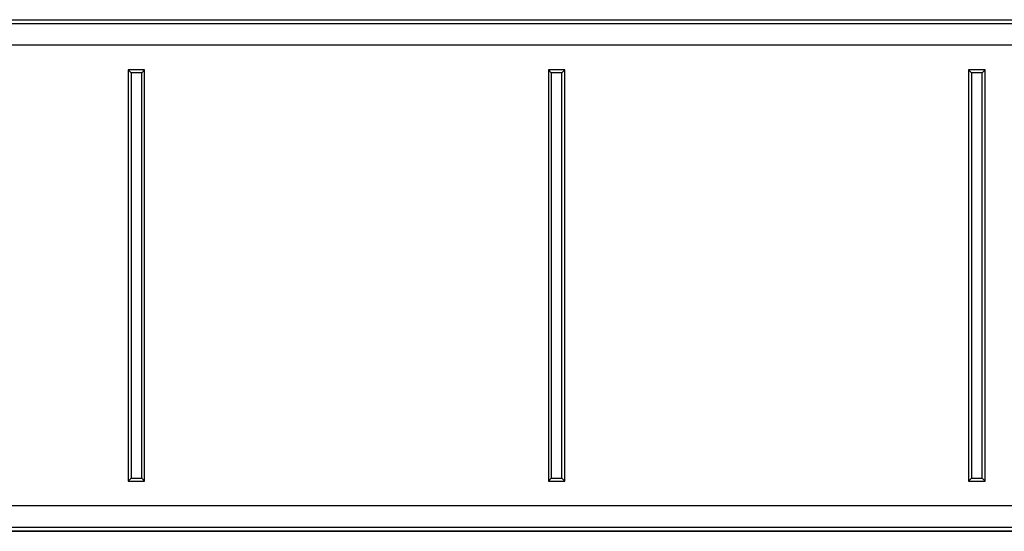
# Model space of a CAD drawing. Header units: millimetres. Extents: x 0 to 420, y 0 to 297.
# Tile 3 of 17: x 130 to 194, y 93 to 126. Entities that reach past the tile are written whole.
import ezdxf

# ---------------------------------------------------------------- set-up
doc = ezdxf.new("R2010")
doc.units = ezdxf.units.MM

msp = doc.modelspace()

# ---------------------------------------------------------------- linework, layer by layer
at = {"color": 7, "linetype": 'Continuous', "lineweight": 25}
for p, q in [((212.9371, 125.6047), (63.0226, 125.6047)), ((80.5658, 125.8706), (195.3939, 125.8706)), ((215.0635, 124.2226), (60.8962, 124.2226)), ((137.6343, 122.4417), (137.4482, 122.6277)), ((137.4482, 122.6277), (137.4482, 96.0471)), ((138.5115, 122.6277), (137.4482, 122.6277)), ((137.6343, 122.4417), (137.6343, 96.2332)), ((138.3254, 122.4417), (137.6343, 122.4417)), ((138.3254, 122.4417), (138.5115, 122.6277)), ((138.3254, 96.2332), (138.3254, 122.4417)), ((138.5115, 96.0471), (138.5115, 122.6277)), ((164.8319, 122.4417), (164.6459, 122.6277)), ((164.6459, 122.6277), (164.6459, 96.0471)), ((165.7091, 122.6277), (164.6459, 122.6277)), ((164.8319, 122.4417), (164.8319, 96.2332)), ((165.5231, 122.4417), (164.8319, 122.4417)), ((165.5231, 122.4417), (165.7091, 122.6277)), ((165.5231, 96.2332), (165.5231, 122.4417)), ((165.7091, 96.0471), (165.7091, 122.6277)), ((192.0296, 122.4417), (191.8435, 122.6277)), ((192.9068, 122.6277), (191.8435, 122.6277)), ((191.8435, 122.6277), (191.8435, 96.0471)), ((192.7207, 122.4417), (192.0296, 122.4417)), ((192.0296, 122.4417), (192.0296, 96.2332)), ((192.7207, 122.4417), (192.9068, 122.6277)), ((192.7207, 96.2332), (192.7207, 122.4417)), ((192.9068, 96.0471), (192.9068, 122.6277)), ((137.6343, 96.2332), (137.4482, 96.0471)), ((137.6343, 96.2332), (138.3254, 96.2332)), ((138.3254, 96.2332), (138.5115, 96.0471)), ((164.8319, 96.2332), (164.6459, 96.0471)), ((164.8319, 96.2332), (165.5231, 96.2332)), ((165.5231, 96.2332), (165.7091, 96.0471)), ((192.0296, 96.2332), (191.8435, 96.0471)), ((192.0296, 96.2332), (192.7207, 96.2332)), ((192.7207, 96.2332), (192.9068, 96.0471)), ((137.4482, 96.0471), (138.5115, 96.0471)), ((164.6459, 96.0471), (165.7091, 96.0471)), ((191.8435, 96.0471), (192.9068, 96.0471)), ((215.0635, 94.4523), (60.8962, 94.4523)), ((63.0226, 93.0701), (212.9371, 93.0701)), ((195.3939, 92.8043), (80.5658, 92.8043))]:
    msp.add_line(p, q, dxfattribs=at)
at = {"color": 7, "linetype": 'Continuous'}
for p, q in [((65.1491, 125.8706), (210.8106, 125.8706)), ((65.1491, 92.8043), (210.8106, 92.8043))]:
    msp.add_line(p, q, dxfattribs=at)

doc.saveas('drawing.dxf')
